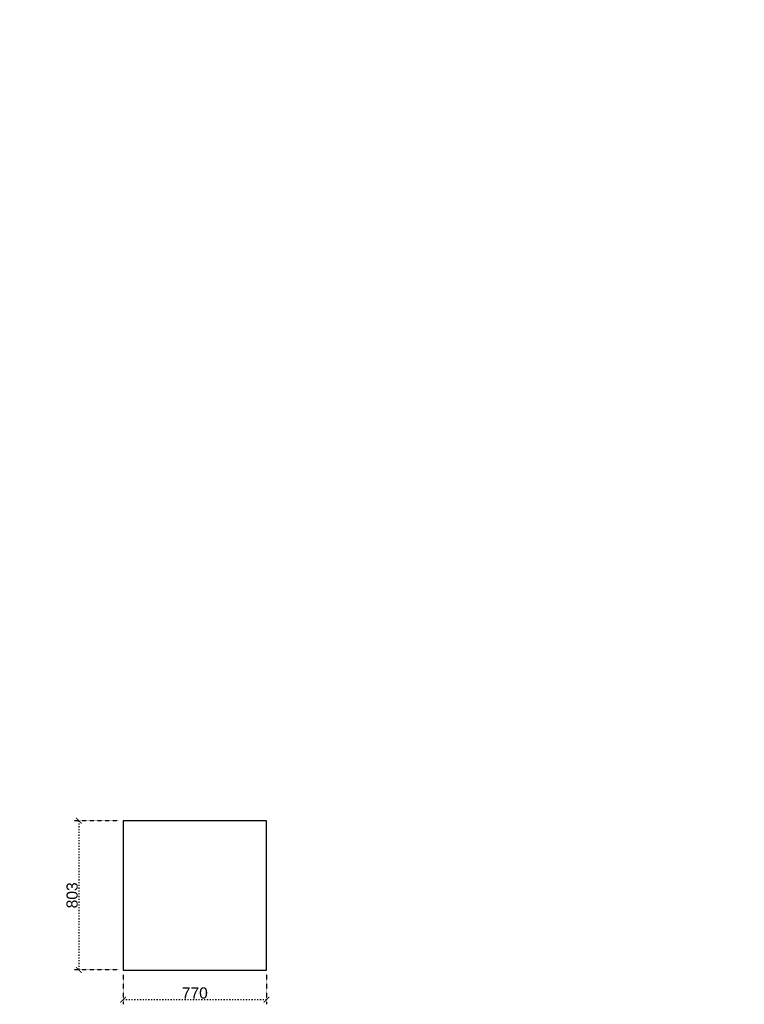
# Model space of a CAD drawing. Header units: millimetres. Extents: x 508219 to 745096, y 311341 to 352167.
# Tile 19 of 45: x 531245 to 535139, y 341000 to 346295. Entities that reach past the tile are written whole.
import ezdxf

# ---------------------------------------------------------------- set-up
doc = ezdxf.new("R2010")
doc.units = ezdxf.units.MM
doc.header["$PDMODE"] = 34
for name, pattern in [('ACAD_ISO03W100', [30, 12, -18]), ('DASHED', [0.75, 0.5, -0.25]), ('DOT2', [0.125, 0, -0.125])]:
    doc.linetypes.add(name, pattern=pattern)
doc.layers.get('0').update_dxf_attribs({"color": 252})
doc.layers.add('02_EQUIPMENT-TEXT', color=7, linetype='Continuous', lineweight=0)
doc.layers.add('Equipment Name', color=7, linetype='Continuous', lineweight=0)
doc.layers.add('A-ANNO-DIMS-30', color=7, linetype='Continuous')
doc.layers.add('EQUIPMENT', color=103, linetype='Continuous')
doc.styles.add('PDF Arial', font='arial.ttf')
doc.styles.get("Standard").update_dxf_attribs({"font": 'arial.ttf'})
doc.styles.add('style12', font='BOOKOSI.TTF')
doc.dimstyles.new('DIM-30', dxfattribs={"dimtxt": 60, "dimasz": 30, "dimexe": 25, "dimexo": 25, "dimgap": 5, "dimtad": 1, "dimdec": 0, "dimzin": 0, "dimdsep": 46, "dimtxsty": 'Standard', "dimblk": 'ARCHTICK', "dimcen": 0.09, "dimclrd": 8, "dimclre": 8, "dimclrt": 256, "dimadec": 0, "dimazin": 0, "dimtfac": 1, "dimtdec": 0, "dimtofl": 0, "dimtmove": 0, "dimatfit": 3, "dimfxl": 0, "dimtolj": 1, "dimtzin": 0, "dimlwd": -1, "dimlwe": -1, "dimarcsym": 0})

# ---------------------------------------------------------------- blocks, each defined once
blk = doc.blocks.new('A$Cfae97404')
at = {"layer": 'EQUIPMENT', "linetype": 'DASHED', "ltscale": 100}
for points in [[(0, 0), (0, 760), (100, 760), (100, 0)], [(100, 0), (100, 760), (200, 760), (200, 0)]]:
    blk.add_lwpolyline(points, close=True, dxfattribs=at)
at = {"layer": 'EQUIPMENT', "linetype": 'Continuous'}
for points in [[(200, 0), (200, 760), (655.9, 760), (655.9, 0)], [(247.3, 198.1), (247.3, 576.6), (593.8, 576.6), (593.8, 198.1)]]:
    blk.add_lwpolyline(points, close=True, dxfattribs=at)
for centre in [(287.5, 671.7), (425.5, 671.7), (563.5, 671.7), (287.5, 88.3), (425.5, 88.3), (563.5, 88.3)]:
    blk.add_circle(centre, 50, dxfattribs=at)
at = {"layer": 'Equipment Name', "color": 0, "insert": (77.5, 449.1, 1117.4), "char_height": 45, "width": 672.154, "attachment_point": 1, "style": 'style12'}
blk.add_mtext('\\pi210.65763;Cocktail \\P\\pi226.27054;Station', dxfattribs=at)
blk = doc.blocks.new('_ArchTick')
at = {"color": 0, "linetype": 'ByBlock', "const_width": 0.15}
blk.add_lwpolyline([(-0.5, -0.5), (0.5, 0.5)], dxfattribs=at)
blk = doc.blocks.new('*D469')
at = {"layer": 'A-ANNO-DIMS-30', "color": 8, "linetype": 'DOT2', "ltscale": 0.5, "transparency": 16777216}
for p, q in [((531800.6, 341159.3), (531800.6, 340999.8)), ((532570.6, 341159.3), (532570.6, 340999.8))]:
    blk.add_line(p, q, dxfattribs=at)
at = {"layer": 'A-ANNO-DIMS-30', "color": 8, "linetype": 'ACAD_ISO03W100', "ltscale": 0.5, "transparency": 16777216}
blk.add_line((531800.6, 341024.8), (532570.6, 341024.8), dxfattribs=at)
at = {"layer": 'DEFPOINTS', "color": 0, "ltscale": 0.5, "transparency": 16777216}
for p in [(531800.6, 341184.3), (532570.6, 341184.3), (532570.6, 341024.8)]:
    blk.add_point(p, dxfattribs=at)
at = {"layer": 'A-ANNO-DIMS-30', "color": 8, "ltscale": 0.5, "transparency": 16777216, "xscale": 30, "yscale": 30, "zscale": 30, "rotation": 180}
blk.add_blockref('_ArchTick', (531800.6, 341024.8), dxfattribs=at)
at = {"layer": 'A-ANNO-DIMS-30', "color": 8, "ltscale": 0.5, "transparency": 16777216, "xscale": 30, "yscale": 30, "zscale": 30}
blk.add_blockref('_ArchTick', (532570.6, 341024.8), dxfattribs=at)
at = {"layer": 'A-ANNO-DIMS-30', "ltscale": 0.5, "transparency": 16777216, "insert": (532185.6, 341060.4), "char_height": 60, "attachment_point": 5}
blk.add_mtext('\\A1;770', dxfattribs=at)
blk = doc.blocks.new('*D470')
at = {"layer": 'A-ANNO-DIMS-30', "color": 8, "linetype": 'DOT2', "ltscale": 0.5, "transparency": 16777216}
for p, q in [((531775.6, 341987.3), (531537.2, 341987.3)), ((531775.6, 341184.3), (531537.2, 341184.3))]:
    blk.add_line(p, q, dxfattribs=at)
at = {"layer": 'A-ANNO-DIMS-30', "color": 8, "linetype": 'ACAD_ISO03W100', "ltscale": 0.5, "transparency": 16777216}
blk.add_line((531562.2, 341987.3), (531562.2, 341184.3), dxfattribs=at)
at = {"layer": 'DEFPOINTS', "color": 0, "ltscale": 0.5, "transparency": 16777216}
for p in [(531800.6, 341987.3), (531562.2, 341184.3), (531800.6, 341184.3)]:
    blk.add_point(p, dxfattribs=at)
at = {"layer": 'A-ANNO-DIMS-30', "color": 8, "ltscale": 0.5, "transparency": 16777216, "xscale": 30, "yscale": 30, "zscale": 30}
for p, rotation in [((531562.2, 341987.3), 90), ((531562.2, 341184.3), 270)]:
    blk.add_blockref('_ArchTick', p, dxfattribs=dict(at, rotation=rotation))
at = {"layer": 'A-ANNO-DIMS-30', "ltscale": 0.5, "transparency": 16777216, "insert": (531526.5, 341585.8), "char_height": 60, "attachment_point": 5, "rotation": 90}
blk.add_mtext('\\A1;803', dxfattribs=at)

msp = doc.modelspace()

# ---------------------------------------------------------------- linework, layer by layer
at = {"layer": 'EQUIPMENT'}
msp.add_lwpolyline([(531800.59722, 341184.25452), (532570.59722, 341184.25452), (532570.59722, 341987.25452), (531800.59722, 341987.25452)], close=True, dxfattribs=at)

# ---------------------------------------------------------------- block references
at = {"layer": 'EQUIPMENT', "linetype": 'DASHED', "ltscale": 100}
msp.add_blockref('A$Cfae97404', (525843.31181, 343093.15189), dxfattribs=at)

# ---------------------------------------------------------------- texts
at = {"layer": '02_EQUIPMENT-TEXT', "char_height": 60, "width": 657.7759891, "attachment_point": 1, "rotation": 0.01348026, "style": 'PDF Arial'}
for s, insert in [('\\pi69.32456;{\\C0;Dual Breading \\P\\pi226.7734;Table}', (520094.43851, 346288.63336)), ('\\pi251.47326;18-3 \\P\\pi233.97667;Fryer', (518867.9955, 344518.17467))]:
    msp.add_mtext(s, dxfattribs=dict(at, insert=insert))
at = {"layer": 'Equipment Name', "color": 0, "insert": (525855.08932, 342008.7098), "char_height": 51, "width": 672.1539747, "attachment_point": 1, "style": 'style12'}
msp.add_mtext('\\pi96.06623;Undercounter\\P\\pi106.24796;Beer Chilling \\P\\pi186.69634;Machine \\P\\pi89.10172;500x500x750\\P\\pi44.35333;(20"x20"x30"Ht.)', dxfattribs=at)

# ---------------------------------------------------------------- dimensions: what is measured, and where the dimension line sits
at = {"layer": 'A-ANNO-DIMS-30', "ltscale": 0.5}
dim = msp.add_linear_dim(base=(531562.16556, 341184.25452), p1=(531800.59722, 341987.25452), p2=(531800.59722, 341184.25452), angle=90, dimstyle='DIM-30', override={"dimfxl": 500, "dimarcsym": 2}, dxfattribs=at)
dim.commit()
dim.dimension.update_dxf_attribs({"geometry": '*D470', "text_midpoint": (531526.51072, 341585.75452)})
dim = msp.add_linear_dim(base=(532570.59722, 341024.79116), p1=(531800.59722, 341184.25452), p2=(532570.59722, 341184.25452), dimstyle='DIM-30', override={"dimfxl": 500, "dimarcsym": 2}, dxfattribs=at)
dim.commit()
dim.dimension.update_dxf_attribs({"geometry": '*D469', "text_midpoint": (532185.59722, 341060.42554)})

doc.saveas('drawing.dxf')
